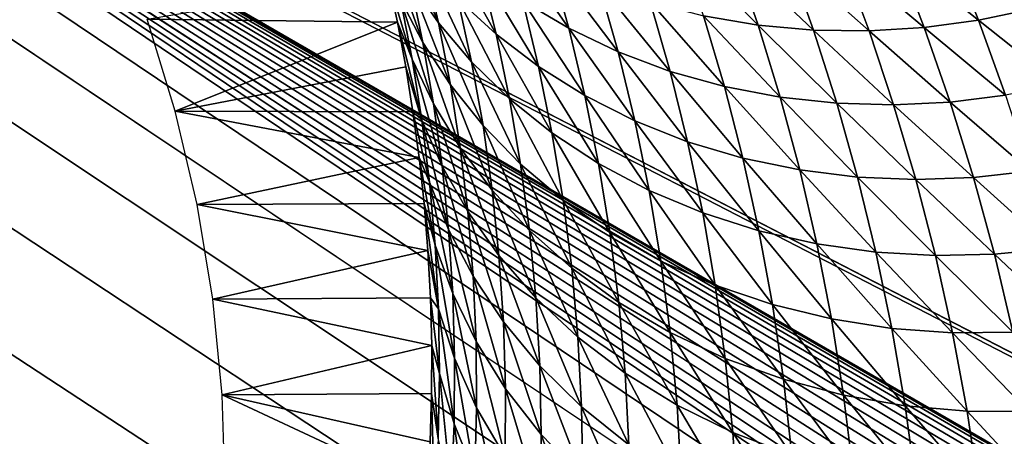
# Model space of a CAD drawing. Header units: millimetres. Extents: x -100 to 100, y -30 to 32.
# Tile 95 of 127: x -4.576 to -3.852, y 9.566 to 9.872. Entities that reach past the tile are written whole.
import ezdxf

# ---------------------------------------------------------------- set-up
doc = ezdxf.new("R2010")
doc.units = ezdxf.units.MM
doc.header["$LTSCALE"] = 81.481481
for name, color, linetype in [('3', 7, 'CONTINUOUS'), ('53', 7, 'CONTINUOUS'), ('6', 7, 'CONTINUOUS'), ('61', 7, 'CONTINUOUS'), ('62', 7, 'CONTINUOUS'), ('65', 7, 'CONTINUOUS'), ('69', 7, 'CONTINUOUS'), ('71', 7, 'CONTINUOUS'), ('75', 7, 'CONTINUOUS'), ('81', 7, 'CONTINUOUS'), ('83', 7, 'CONTINUOUS')]:
    doc.layers.add(name, color=color, linetype=linetype)

msp = doc.modelspace()

# ---------------------------------------------------------------- linework, layer by layer
at = {"layer": '3', "color": 7, "linetype": 'Continuous'}
for points in [[(-100, 30, -2), (100, 30, -2), (-100, -30, -2), (-100, 30, -2)], [(-100, -30, -2), (100, 30, -2), (100, -30, -2), (-100, -30, -2)]]:
    msp.add_3dface(points, dxfattribs=at)
at = {"layer": '53', "color": 7, "linetype": 'Continuous'}
for points in [[(79, 27.8, 669.2), (-79, 27.8, 669.2), (79, -27.8, 669.2), (79, 27.8, 669.2)], [(79, -27.8, 669.2), (-79, 27.8, 669.2), (-79, -27.8, 669.2), (79, -27.8, 669.2)]]:
    msp.add_3dface(points, dxfattribs=at)
at = {"layer": '6', "color": 7, "linetype": 'Continuous'}
for points in [[(-98, -28), (98, -28), (-98, 28), (-98, -28)], [(-98, 28), (98, -28), (98, 28), (-98, 28)]]:
    msp.add_3dface(points, dxfattribs=at)
at = {"layer": '61', "color": 7, "linetype": 'Continuous'}
for points in [[(51, 23, 14), (51, -23, 14), (-50, -23, 14), (51, 23, 14)], [(-50, 23, 14), (51, 23, 14), (-50, -23, 14), (-50, 23, 14)]]:
    msp.add_3dface(points, dxfattribs=at)
at = {"layer": '62', "color": 7, "linetype": 'Continuous'}
for points in [[(-50, -23, 18), (51, -23, 18), (-50, 23, 18), (-50, -23, 18)], [(-50, 23, 18), (51, -23, 18), (51, 23, 18), (-50, 23, 18)]]:
    msp.add_3dface(points, dxfattribs=at)
at = {"layer": '65', "linetype": 'Continuous'}
for points in [[(38, 3, 3.1), (38, 12, 3.1), (-5.36513, 10.36551, 3.1), (38, 3, 3.1)], [(-5.2521, 10.33932, 3.1), (38, 3, 3.1), (-5.36513, 10.36551, 3.1), (-5.2521, 10.33932, 3.1)], [(38, -3, 3.1), (38, 3, 3.1), (-5.2521, 10.33932, 3.1), (38, -3, 3.1)], [(-5.14369, 10.29799, 3.1), (38, -3, 3.1), (-5.2521, 10.33932, 3.1), (-5.14369, 10.29799, 3.1)], [(38, -12, 3.1), (38, -3, 3.1), (-5.14369, 10.29799, 3.1), (38, -12, 3.1)], [(-5.04195, 10.2423, 3.1), (38, -12, 3.1), (-5.14369, 10.29799, 3.1), (-5.04195, 10.2423, 3.1)], [(11.39107, 0.7547, 3.1), (38, -12, 3.1), (-5.04195, 10.2423, 3.1), (11.39107, 0.7547, 3.1)], [(11.28466, 0.80092, 3.1), (11.39107, 0.7547, 3.1), (-5.04195, 10.2423, 3.1), (11.28466, 0.80092, 3.1)], [(11.17293, 0.83222, 3.1), (11.28466, 0.80092, 3.1), (-5.04195, 10.2423, 3.1), (11.17293, 0.83222, 3.1)], [(11.05799, 0.84802, 3.1), (11.17293, 0.83222, 3.1), (-5.04195, 10.2423, 3.1), (11.05799, 0.84802, 3.1)], [(10.94201, 0.84802, 3.1), (11.05799, 0.84802, 3.1), (-5.04195, 10.2423, 3.1), (10.94201, 0.84802, 3.1)], [(10.82707, 0.83222, 3.1), (10.94201, 0.84802, 3.1), (-5.04195, 10.2423, 3.1), (10.82707, 0.83222, 3.1)], [(10.71534, 0.80092, 3.1), (10.82707, 0.83222, 3.1), (-5.04195, 10.2423, 3.1), (10.71534, 0.80092, 3.1)], [(10.60893, 0.7547, 3.1), (10.71534, 0.80092, 3.1), (-5.04195, 10.2423, 3.1), (10.60893, 0.7547, 3.1)], [(10.50984, 0.69443, 3.1), (10.60893, 0.7547, 3.1), (-5.04195, 10.2423, 3.1), (10.50984, 0.69443, 3.1)], [(10.41984, 0.62121, 3.1), (10.50984, 0.69443, 3.1), (-5.04195, 10.2423, 3.1), (10.41984, 0.62121, 3.1)], [(10.34064, 0.53641, 3.1), (10.41984, 0.62121, 3.1), (-5.04195, 10.2423, 3.1), (10.34064, 0.53641, 3.1)], [(10.27374, 0.44164, 3.1), (10.34064, 0.53641, 3.1), (-5.04195, 10.2423, 3.1), (10.27374, 0.44164, 3.1)], [(10.22038, 0.33866, 3.1), (10.27374, 0.44164, 3.1), (-5.04195, 10.2423, 3.1), (10.22038, 0.33866, 3.1)], [(10.18152, 0.22933, 3.1), (10.22038, 0.33866, 3.1), (-5.04195, 10.2423, 3.1), (10.18152, 0.22933, 3.1)], [(10.15792, 0.11572, 3.1), (10.18152, 0.22933, 3.1), (-5.04195, 10.2423, 3.1), (10.15792, 0.11572, 3.1)], [(10.15, 0, 3.1), (10.15792, 0.11572, 3.1), (-5.04195, 10.2423, 3.1), (10.15, 0, 3.1)], [(-4.94872, 10.17326, 3.1), (10.15, 0, 3.1), (-5.04195, 10.2423, 3.1), (-4.94872, 10.17326, 3.1)], [(-4.86574, 10.09215, 3.1), (10.15, 0, 3.1), (-4.94872, 10.17326, 3.1), (-4.86574, 10.09215, 3.1)], [(-4.79459, 10.00051, 3.1), (10.15, 0, 3.1), (-4.86574, 10.09215, 3.1), (-4.79459, 10.00051, 3.1)], [(-4.7366, 9.90007, 3.1), (10.15, 0, 3.1), (-4.79459, 10.00051, 3.1), (-4.7366, 9.90007, 3.1)], [(-4.69281, 9.79263, 3.1), (10.15, 0, 3.1), (-4.7366, 9.90007, 3.1), (-4.69281, 9.79263, 3.1)], [(-4.66406, 9.68022, 3.1), (10.15, 0, 3.1), (-4.69281, 9.79263, 3.1), (-4.66406, 9.68022, 3.1)], [(-4.65088, 9.56496, 3.1), (10.15, 0, 3.1), (-4.66406, 9.68022, 3.1), (-4.65088, 9.56496, 3.1)]]:
    msp.add_3dface(points, dxfattribs=at)
at = {"layer": '69', "color": 253, "linetype": 'Continuous', "true_color": 0xaab4c3}
for points in [[(-4.29802, 9.87051, 8.10408), (-4.48178, 9.87277, 3.1), (-4.30498, 9.90291, 8.18029), (-4.29802, 9.87051, 8.10408)], [(-4.46126, 9.80527, 3.1), (-4.48178, 9.87277, 3.1), (-4.29802, 9.87051, 8.10408), (-4.46126, 9.80527, 3.1)], [(-4.29187, 9.83779, 8.02799), (-4.46126, 9.80527, 3.1), (-4.29802, 9.87051, 8.10408), (-4.29187, 9.83779, 8.02799)], [(-4.28654, 9.8047, 7.95207), (-4.46126, 9.80527, 3.1), (-4.29187, 9.83779, 8.02799), (-4.28654, 9.8047, 7.95207)], [(-4.4452, 9.73656, 3.1), (-4.46126, 9.80527, 3.1), (-4.28203, 9.77121, 7.87635), (-4.4452, 9.73656, 3.1)], [(-4.28203, 9.77121, 7.87635), (-4.46126, 9.80527, 3.1), (-4.28654, 9.8047, 7.95207), (-4.28203, 9.77121, 7.87635)], [(-4.27837, 9.73725, 7.80087), (-4.4452, 9.73656, 3.1), (-4.28203, 9.77121, 7.87635), (-4.27837, 9.73725, 7.80087)], [(-4.27558, 9.70286, 7.72564), (-4.4452, 9.73656, 3.1), (-4.27837, 9.73725, 7.80087), (-4.27558, 9.70286, 7.72564)], [(-4.43368, 9.66694, 3.1), (-4.4452, 9.73656, 3.1), (-4.27558, 9.70286, 7.72564), (-4.43368, 9.66694, 3.1)], [(-4.27371, 9.66813, 7.65062), (-4.43368, 9.66694, 3.1), (-4.27558, 9.70286, 7.72564), (-4.27371, 9.66813, 7.65062)], [(-4.27278, 9.63308, 7.57579), (-4.43368, 9.66694, 3.1), (-4.27371, 9.66813, 7.65062), (-4.27278, 9.63308, 7.57579)], [(-4.42676, 9.59674, 3.1), (-4.43368, 9.66694, 3.1), (-4.27278, 9.63308, 7.57579), (-4.42676, 9.59674, 3.1)], [(-4.27283, 9.59773, 7.50118), (-4.42676, 9.59674, 3.1), (-4.27278, 9.63308, 7.57579), (-4.27283, 9.59773, 7.50118)], [(-4.27387, 9.56212, 7.42677), (-4.42676, 9.59674, 3.1), (-4.27283, 9.59773, 7.50118), (-4.27387, 9.56212, 7.42677)], [(-4.42444, 9.52628, 3.1), (-4.42676, 9.59674, 3.1), (-4.27594, 9.52628, 7.35256), (-4.42444, 9.52628, 3.1)], [(-4.27594, 9.52628, 7.35256), (-4.42676, 9.59674, 3.1), (-4.27387, 9.56212, 7.42677), (-4.27594, 9.52628, 7.35256)]]:
    msp.add_3dface(points, dxfattribs=at)
at = {"layer": '71', "color": 253, "linetype": 'Continuous', "true_color": 0xaab4c3}
for points in [[(-4.27822, 9.91527, 8.48239), (-4.26782, 9.8702, 8.38129), (-4.29958, 9.94419, 8.46206), (-4.27822, 9.91527, 8.48239)], [(-4.29958, 9.94419, 8.46206), (-4.26782, 9.8702, 8.38129), (-4.28865, 9.90024, 8.36049), (-4.29958, 9.94419, 8.46206)], [(-4.28865, 9.90024, 8.36049), (-4.27924, 9.8557, 8.25913), (-4.30594, 9.93109, 8.33985), (-4.28865, 9.90024, 8.36049)], [(-4.30594, 9.93109, 8.33985), (-4.27924, 9.8557, 8.25913), (-4.29577, 9.88754, 8.238), (-4.30594, 9.93109, 8.33985)], [(-4.23698, 9.90867, 8.62303), (-4.22545, 9.86175, 8.52254), (-4.26514, 9.93333, 8.60355), (-4.23698, 9.90867, 8.62303)], [(-4.26514, 9.93333, 8.60355), (-4.22545, 9.86175, 8.52254), (-4.25348, 9.88765, 8.50263), (-4.26514, 9.93333, 8.60355)], [(-4.18563, 9.91481, 8.76026), (-4.17205, 9.86604, 8.66014), (-4.21917, 9.93369, 8.74243), (-4.18563, 9.91481, 8.76026)], [(-4.21917, 9.93369, 8.74243), (-4.17205, 9.86604, 8.66014), (-4.20587, 9.88612, 8.64198), (-4.21917, 9.93369, 8.74243)], [(-4.05088, 9.92043, 8.92004), (-4.03292, 9.86834, 8.82014), (-4.0902, 9.92654, 8.90717), (-4.05088, 9.92043, 8.92004)], [(-4.0902, 9.92654, 8.90717), (-4.03292, 9.86834, 8.82014), (-4.07308, 9.87528, 8.80724), (-4.0902, 9.92654, 8.90717)], [(-4.01104, 9.91742, 8.9314), (-3.99218, 9.86463, 8.83143), (-4.05088, 9.92043, 8.92004), (-4.01104, 9.91742, 8.9314)], [(-4.05088, 9.92043, 8.92004), (-3.99218, 9.86463, 8.83143), (-4.03292, 9.86834, 8.82014), (-4.05088, 9.92043, 8.92004)], [(-3.93148, 9.92045, 8.9493), (-3.91075, 9.86659, 8.84894), (-3.9711, 9.91747, 8.94117), (-3.93148, 9.92045, 8.9493)], [(-3.89254, 9.92622, 8.95579), (-3.87091, 9.872, 8.85511), (-3.93148, 9.92045, 8.9493), (-3.89254, 9.92622, 8.95579)], [(-3.93148, 9.92045, 8.9493), (-3.87091, 9.872, 8.85511), (-3.91075, 9.86659, 8.84894), (-3.93148, 9.92045, 8.9493)], [(-3.89254, 9.92622, 8.95579), (-3.83214, 9.88008, 8.8596), (-3.87091, 9.872, 8.85511), (-3.89254, 9.92622, 8.95579)], [(-4.25348, 9.88765, 8.50263), (-4.24345, 9.84139, 8.402), (-4.27822, 9.91527, 8.48239), (-4.25348, 9.88765, 8.50263)], [(-4.27822, 9.91527, 8.48239), (-4.24345, 9.84139, 8.402), (-4.26782, 9.8702, 8.38129), (-4.27822, 9.91527, 8.48239)], [(-4.14985, 9.89864, 8.77713), (-4.13582, 9.84873, 8.67729), (-4.18563, 9.91481, 8.76026), (-4.14985, 9.89864, 8.77713)], [(-4.18563, 9.91481, 8.76026), (-4.13582, 9.84873, 8.67729), (-4.17205, 9.86604, 8.66014), (-4.18563, 9.91481, 8.76026)], [(-3.9711, 9.91747, 8.94117), (-3.95131, 9.86408, 8.84105), (-4.01104, 9.91742, 8.9314), (-3.9711, 9.91747, 8.94117)], [(-4.01104, 9.91742, 8.9314), (-3.95131, 9.86408, 8.84105), (-3.99218, 9.86463, 8.83143), (-4.01104, 9.91742, 8.9314)], [(-3.9711, 9.91747, 8.94117), (-3.91075, 9.86659, 8.84894), (-3.95131, 9.86408, 8.84105), (-3.9711, 9.91747, 8.94117)], [(-4.20587, 9.88612, 8.64198), (-4.19427, 9.83796, 8.54189), (-4.23698, 9.90867, 8.62303), (-4.20587, 9.88612, 8.64198)], [(-4.23698, 9.90867, 8.62303), (-4.19427, 9.83796, 8.54189), (-4.22545, 9.86175, 8.52254), (-4.23698, 9.90867, 8.62303)], [(-4.29802, 9.87051, 8.10408), (-4.30498, 9.90291, 8.18029), (-4.2871, 9.84335, 8.13632), (-4.29802, 9.87051, 8.10408)], [(-4.30498, 9.90291, 8.18029), (-4.29577, 9.88754, 8.238), (-4.2871, 9.84335, 8.13632), (-4.30498, 9.90291, 8.18029)], [(-4.26782, 9.8702, 8.38129), (-4.25902, 9.82455, 8.28043), (-4.28865, 9.90024, 8.36049), (-4.26782, 9.8702, 8.38129)], [(-4.28865, 9.90024, 8.36049), (-4.25902, 9.82455, 8.28043), (-4.27924, 9.8557, 8.25913), (-4.28865, 9.90024, 8.36049)], [(-4.11221, 9.88541, 8.79286), (-4.09757, 9.83442, 8.69321), (-4.14985, 9.89864, 8.77713), (-4.11221, 9.88541, 8.79286)], [(-4.14985, 9.89864, 8.77713), (-4.09757, 9.83442, 8.69321), (-4.13582, 9.84873, 8.67729), (-4.14985, 9.89864, 8.77713)], [(-4.27924, 9.8557, 8.25913), (-4.27139, 9.81054, 8.15796), (-4.29577, 9.88754, 8.238), (-4.27924, 9.8557, 8.25913)], [(-4.29577, 9.88754, 8.238), (-4.27139, 9.81054, 8.15796), (-4.2871, 9.84335, 8.13632), (-4.29577, 9.88754, 8.238)], [(-4.22545, 9.86175, 8.52254), (-4.21559, 9.81425, 8.42237), (-4.25348, 9.88765, 8.50263), (-4.22545, 9.86175, 8.52254)], [(-4.25348, 9.88765, 8.50263), (-4.21559, 9.81425, 8.42237), (-4.24345, 9.84139, 8.402), (-4.25348, 9.88765, 8.50263)], [(-4.17205, 9.86604, 8.66014), (-4.1602, 9.81665, 8.5604), (-4.20587, 9.88612, 8.64198), (-4.17205, 9.86604, 8.66014)], [(-4.20587, 9.88612, 8.64198), (-4.1602, 9.81665, 8.5604), (-4.19427, 9.83796, 8.54189), (-4.20587, 9.88612, 8.64198)], [(-4.07308, 9.87528, 8.80724), (-4.05771, 9.82332, 8.7077), (-4.11221, 9.88541, 8.79286), (-4.07308, 9.87528, 8.80724)], [(-4.11221, 9.88541, 8.79286), (-4.05771, 9.82332, 8.7077), (-4.09757, 9.83442, 8.69321), (-4.11221, 9.88541, 8.79286)], [(-3.83214, 9.88008, 8.8596), (-3.81141, 9.82473, 8.75881), (-3.87091, 9.872, 8.85511), (-3.83214, 9.88008, 8.8596)], [(-4.29187, 9.83779, 8.02799), (-4.29802, 9.87051, 8.10408), (-4.27993, 9.7985, 8.03477), (-4.29187, 9.83779, 8.02799)], [(-4.29802, 9.87051, 8.10408), (-4.2871, 9.84335, 8.13632), (-4.27993, 9.7985, 8.03477), (-4.29802, 9.87051, 8.10408)], [(-4.24345, 9.84139, 8.402), (-4.23507, 9.79455, 8.30164), (-4.26782, 9.8702, 8.38129), (-4.24345, 9.84139, 8.402)], [(-4.26782, 9.8702, 8.38129), (-4.23507, 9.79455, 8.30164), (-4.25902, 9.82455, 8.28043), (-4.26782, 9.8702, 8.38129)], [(-4.03292, 9.86834, 8.82014), (-4.01672, 9.81552, 8.72063), (-4.07308, 9.87528, 8.80724), (-4.03292, 9.86834, 8.82014)], [(-4.07308, 9.87528, 8.80724), (-4.01672, 9.81552, 8.72063), (-4.05771, 9.82332, 8.7077), (-4.07308, 9.87528, 8.80724)], [(-3.87091, 9.872, 8.85511), (-3.85104, 9.81694, 8.75475), (-3.91075, 9.86659, 8.84894), (-3.87091, 9.872, 8.85511)], [(-3.87091, 9.872, 8.85511), (-3.81141, 9.82473, 8.75881), (-3.85104, 9.81694, 8.75475), (-3.87091, 9.872, 8.85511)], [(-4.13582, 9.84873, 8.67729), (-4.12353, 9.79816, 8.57783), (-4.17205, 9.86604, 8.66014), (-4.13582, 9.84873, 8.67729)], [(-4.17205, 9.86604, 8.66014), (-4.12353, 9.79816, 8.57783), (-4.1602, 9.81665, 8.5604), (-4.17205, 9.86604, 8.66014)], [(-3.99218, 9.86463, 8.83143), (-3.97509, 9.81106, 8.73185), (-4.03292, 9.86834, 8.82014), (-3.99218, 9.86463, 8.83143)], [(-4.03292, 9.86834, 8.82014), (-3.97509, 9.81106, 8.73185), (-4.01672, 9.81552, 8.72063), (-4.03292, 9.86834, 8.82014)], [(-3.95131, 9.86408, 8.84105), (-3.93329, 9.8099, 8.74129), (-3.99218, 9.86463, 8.83143), (-3.95131, 9.86408, 8.84105)], [(-3.99218, 9.86463, 8.83143), (-3.93329, 9.8099, 8.74129), (-3.97509, 9.81106, 8.73185), (-3.99218, 9.86463, 8.83143)], [(-3.91075, 9.86659, 8.84894), (-3.8918, 9.81191, 8.74892), (-3.95131, 9.86408, 8.84105), (-3.91075, 9.86659, 8.84894)], [(-3.95131, 9.86408, 8.84105), (-3.8918, 9.81191, 8.74892), (-3.93329, 9.8099, 8.74129), (-3.95131, 9.86408, 8.84105)], [(-3.91075, 9.86659, 8.84894), (-3.85104, 9.81694, 8.75475), (-3.8918, 9.81191, 8.74892), (-3.91075, 9.86659, 8.84894)], [(-4.25902, 9.82455, 8.28043), (-4.25183, 9.7783, 8.17978), (-4.27924, 9.8557, 8.25913), (-4.25902, 9.82455, 8.28043)], [(-4.27924, 9.8557, 8.25913), (-4.25183, 9.7783, 8.17978), (-4.27139, 9.81054, 8.15796), (-4.27924, 9.8557, 8.25913)], [(-4.19427, 9.83796, 8.54189), (-4.18439, 9.78919, 8.44213), (-4.22545, 9.86175, 8.52254), (-4.19427, 9.83796, 8.54189)], [(-4.22545, 9.86175, 8.52254), (-4.18439, 9.78919, 8.44213), (-4.21559, 9.81425, 8.42237), (-4.22545, 9.86175, 8.52254)], [(-4.09757, 9.83442, 8.69321), (-4.0847, 9.78275, 8.59395), (-4.13582, 9.84873, 8.67729), (-4.09757, 9.83442, 8.69321)], [(-4.13582, 9.84873, 8.67729), (-4.0847, 9.78275, 8.59395), (-4.12353, 9.79816, 8.57783), (-4.13582, 9.84873, 8.67729)], [(-4.27139, 9.81054, 8.15796), (-4.26511, 9.76474, 8.05695), (-4.2871, 9.84335, 8.13632), (-4.27139, 9.81054, 8.15796)], [(-4.2871, 9.84335, 8.13632), (-4.26511, 9.76474, 8.05695), (-4.27993, 9.7985, 8.03477), (-4.2871, 9.84335, 8.13632)], [(-4.21559, 9.81425, 8.42237), (-4.20744, 9.76615, 8.32249), (-4.24345, 9.84139, 8.402), (-4.21559, 9.81425, 8.42237)], [(-4.24345, 9.84139, 8.402), (-4.20744, 9.76615, 8.32249), (-4.23507, 9.79455, 8.30164), (-4.24345, 9.84139, 8.402)], [(-4.28654, 9.8047, 7.95207), (-4.29187, 9.83779, 8.02799), (-4.27993, 9.7985, 8.03477), (-4.28654, 9.8047, 7.95207)], [(-4.1602, 9.81665, 8.5604), (-4.1501, 9.76664, 8.46101), (-4.19427, 9.83796, 8.54189), (-4.1602, 9.81665, 8.5604)], [(-4.19427, 9.83796, 8.54189), (-4.1501, 9.76664, 8.46101), (-4.18439, 9.78919, 8.44213), (-4.19427, 9.83796, 8.54189)], [(-4.05771, 9.82332, 8.7077), (-4.04412, 9.77065, 8.60856), (-4.09757, 9.83442, 8.69321), (-4.05771, 9.82332, 8.7077)], [(-4.09757, 9.83442, 8.69321), (-4.04412, 9.77065, 8.60856), (-4.0847, 9.78275, 8.59395), (-4.09757, 9.83442, 8.69321)], [(-4.23507, 9.79455, 8.30164), (-4.22836, 9.7471, 8.20152), (-4.25902, 9.82455, 8.28043), (-4.23507, 9.79455, 8.30164)], [(-4.25902, 9.82455, 8.28043), (-4.22836, 9.7471, 8.20152), (-4.25183, 9.7783, 8.17978), (-4.25902, 9.82455, 8.28043)], [(-4.01672, 9.81552, 8.72063), (-4.00231, 9.76195, 8.6215), (-4.05771, 9.82332, 8.7077), (-4.01672, 9.81552, 8.72063)], [(-4.05771, 9.82332, 8.7077), (-4.00231, 9.76195, 8.6215), (-4.04412, 9.77065, 8.60856), (-4.05771, 9.82332, 8.7077)], [(-4.18439, 9.78919, 8.44213), (-4.17625, 9.73981, 8.3427), (-4.21559, 9.81425, 8.42237), (-4.18439, 9.78919, 8.44213)], [(-4.21559, 9.81425, 8.42237), (-4.17625, 9.73981, 8.3427), (-4.20744, 9.76615, 8.32249), (-4.21559, 9.81425, 8.42237)], [(-4.12353, 9.79816, 8.57783), (-4.11303, 9.74694, 8.47874), (-4.1602, 9.81665, 8.5604), (-4.12353, 9.79816, 8.57783)], [(-4.1602, 9.81665, 8.5604), (-4.11303, 9.74694, 8.47874), (-4.1501, 9.76664, 8.46101), (-4.1602, 9.81665, 8.5604)], [(-3.97509, 9.81106, 8.73185), (-3.95979, 9.75672, 8.63264), (-4.01672, 9.81552, 8.72063), (-3.97509, 9.81106, 8.73185)], [(-4.01672, 9.81552, 8.72063), (-3.95979, 9.75672, 8.63264), (-4.00231, 9.76195, 8.6215), (-4.01672, 9.81552, 8.72063)], [(-3.8918, 9.81191, 8.74892), (-3.87463, 9.7564, 8.64924), (-3.93329, 9.8099, 8.74129), (-3.8918, 9.81191, 8.74892)], [(-3.85104, 9.81694, 8.75475), (-3.83297, 9.76101, 8.6547), (-3.8918, 9.81191, 8.74892), (-3.85104, 9.81694, 8.75475)], [(-3.8918, 9.81191, 8.74892), (-3.83297, 9.76101, 8.6547), (-3.87463, 9.7564, 8.64924), (-3.8918, 9.81191, 8.74892)], [(-4.28203, 9.77121, 7.87635), (-4.28654, 9.8047, 7.95207), (-4.27429, 9.75297, 7.93333), (-4.28203, 9.77121, 7.87635)], [(-4.28654, 9.8047, 7.95207), (-4.27993, 9.7985, 8.03477), (-4.27429, 9.75297, 7.93333), (-4.28654, 9.8047, 7.95207)], [(-4.25183, 9.7783, 8.17978), (-4.24628, 9.73143, 8.07933), (-4.27139, 9.81054, 8.15796), (-4.25183, 9.7783, 8.17978)], [(-4.27139, 9.81054, 8.15796), (-4.24628, 9.73143, 8.07933), (-4.26511, 9.76474, 8.05695), (-4.27139, 9.81054, 8.15796)], [(-3.93329, 9.8099, 8.74129), (-3.91706, 9.75491, 8.64189), (-3.97509, 9.81106, 8.73185), (-3.93329, 9.8099, 8.74129)], [(-3.97509, 9.81106, 8.73185), (-3.91706, 9.75491, 8.64189), (-3.95979, 9.75672, 8.63264), (-3.97509, 9.81106, 8.73185)], [(-3.93329, 9.8099, 8.74129), (-3.87463, 9.7564, 8.64924), (-3.91706, 9.75491, 8.64189), (-3.93329, 9.8099, 8.74129)], [(-4.26511, 9.76474, 8.05695), (-4.26042, 9.71831, 7.95608), (-4.27993, 9.7985, 8.03477), (-4.26511, 9.76474, 8.05695)], [(-4.27993, 9.7985, 8.03477), (-4.26042, 9.71831, 7.95608), (-4.27429, 9.75297, 7.93333), (-4.27993, 9.7985, 8.03477)], [(-4.0847, 9.78275, 8.59395), (-4.07362, 9.73039, 8.49508), (-4.12353, 9.79816, 8.57783), (-4.0847, 9.78275, 8.59395)], [(-4.12353, 9.79816, 8.57783), (-4.07362, 9.73039, 8.49508), (-4.11303, 9.74694, 8.47874), (-4.12353, 9.79816, 8.57783)], [(-4.20744, 9.76615, 8.32249), (-4.20101, 9.71744, 8.22289), (-4.23507, 9.79455, 8.30164), (-4.20744, 9.76615, 8.32249)], [(-4.23507, 9.79455, 8.30164), (-4.20101, 9.71744, 8.22289), (-4.22836, 9.7471, 8.20152), (-4.23507, 9.79455, 8.30164)], [(-4.1501, 9.76664, 8.46101), (-4.14178, 9.71598, 8.36196), (-4.18439, 9.78919, 8.44213), (-4.1501, 9.76664, 8.46101)], [(-4.18439, 9.78919, 8.44213), (-4.14178, 9.71598, 8.36196), (-4.17625, 9.73981, 8.3427), (-4.18439, 9.78919, 8.44213)], [(-4.22836, 9.7471, 8.20152), (-4.22335, 9.69905, 8.10163), (-4.25183, 9.7783, 8.17978), (-4.22836, 9.7471, 8.20152)], [(-4.25183, 9.7783, 8.17978), (-4.22335, 9.69905, 8.10163), (-4.24628, 9.73143, 8.07933), (-4.25183, 9.7783, 8.17978)], [(-4.04412, 9.77065, 8.60856), (-4.03234, 9.71724, 8.5098), (-4.0847, 9.78275, 8.59395), (-4.04412, 9.77065, 8.60856)], [(-4.0847, 9.78275, 8.59395), (-4.03234, 9.71724, 8.5098), (-4.07362, 9.73039, 8.49508), (-4.0847, 9.78275, 8.59395)], [(-4.27837, 9.73725, 7.80087), (-4.28203, 9.77121, 7.87635), (-4.27022, 9.70677, 7.83206), (-4.27837, 9.73725, 7.80087)], [(-4.28203, 9.77121, 7.87635), (-4.27429, 9.75297, 7.93333), (-4.27022, 9.70677, 7.83206), (-4.28203, 9.77121, 7.87635)], [(-4.00231, 9.76195, 8.6215), (-3.98972, 9.70761, 8.52275), (-4.04412, 9.77065, 8.60856), (-4.00231, 9.76195, 8.6215)], [(-4.04412, 9.77065, 8.60856), (-3.98972, 9.70761, 8.52275), (-4.03234, 9.71724, 8.5098), (-4.04412, 9.77065, 8.60856)], [(-4.24628, 9.73143, 8.07933), (-4.24238, 9.68394, 7.97905), (-4.26511, 9.76474, 8.05695), (-4.24628, 9.73143, 8.07933)], [(-4.26511, 9.76474, 8.05695), (-4.24238, 9.68394, 7.97905), (-4.26042, 9.71831, 7.95608), (-4.26511, 9.76474, 8.05695)], [(-4.17625, 9.73981, 8.3427), (-4.16989, 9.68981, 8.24356), (-4.20744, 9.76615, 8.32249), (-4.17625, 9.73981, 8.3427)], [(-4.20744, 9.76615, 8.32249), (-4.16989, 9.68981, 8.24356), (-4.20101, 9.71744, 8.22289), (-4.20744, 9.76615, 8.32249)], [(-4.11303, 9.74694, 8.47874), (-4.10433, 9.69504, 8.38), (-4.1501, 9.76664, 8.46101), (-4.11303, 9.74694, 8.47874)], [(-4.1501, 9.76664, 8.46101), (-4.10433, 9.69504, 8.38), (-4.14178, 9.71598, 8.36196), (-4.1501, 9.76664, 8.46101)], [(-3.95979, 9.75672, 8.63264), (-3.9463, 9.70157, 8.53378), (-4.00231, 9.76195, 8.6215), (-3.95979, 9.75672, 8.63264)], [(-4.00231, 9.76195, 8.6215), (-3.9463, 9.70157, 8.53378), (-3.98972, 9.70761, 8.52275), (-4.00231, 9.76195, 8.6215)], [(-3.91706, 9.75491, 8.64189), (-3.90265, 9.69908, 8.54284), (-3.95979, 9.75672, 8.63264), (-3.91706, 9.75491, 8.64189)], [(-3.95979, 9.75672, 8.63264), (-3.90265, 9.69908, 8.54284), (-3.9463, 9.70157, 8.53378), (-3.95979, 9.75672, 8.63264)], [(-3.87463, 9.7564, 8.64924), (-3.85929, 9.70002, 8.54988), (-3.91706, 9.75491, 8.64189), (-3.87463, 9.7564, 8.64924)], [(-3.91706, 9.75491, 8.64189), (-3.85929, 9.70002, 8.54988), (-3.90265, 9.69908, 8.54284), (-3.91706, 9.75491, 8.64189)], [(-3.83297, 9.76101, 8.6547), (-3.81671, 9.7042, 8.55493), (-3.87463, 9.7564, 8.64924), (-3.83297, 9.76101, 8.6547)], [(-3.87463, 9.7564, 8.64924), (-3.81671, 9.7042, 8.55493), (-3.85929, 9.70002, 8.54988), (-3.87463, 9.7564, 8.64924)], [(-4.26042, 9.71831, 7.95608), (-4.25737, 9.67124, 7.85541), (-4.27429, 9.75297, 7.93333), (-4.26042, 9.71831, 7.95608)], [(-4.27429, 9.75297, 7.93333), (-4.25737, 9.67124, 7.85541), (-4.27022, 9.70677, 7.83206), (-4.27429, 9.75297, 7.93333)], [(-4.20101, 9.71744, 8.22289), (-4.19633, 9.66812, 8.12353), (-4.22836, 9.7471, 8.20152), (-4.20101, 9.71744, 8.22289)], [(-4.22836, 9.7471, 8.20152), (-4.19633, 9.66812, 8.12353), (-4.22335, 9.69905, 8.10163), (-4.22836, 9.7471, 8.20152)], [(-4.07362, 9.73039, 8.49508), (-4.06438, 9.67732, 8.39656), (-4.11303, 9.74694, 8.47874), (-4.07362, 9.73039, 8.49508)], [(-4.11303, 9.74694, 8.47874), (-4.06438, 9.67732, 8.39656), (-4.10433, 9.69504, 8.38), (-4.11303, 9.74694, 8.47874)], [(-4.14178, 9.71598, 8.36196), (-4.13527, 9.66466, 8.26323), (-4.17625, 9.73981, 8.3427), (-4.14178, 9.71598, 8.36196)], [(-4.17625, 9.73981, 8.3427), (-4.13527, 9.66466, 8.26323), (-4.16989, 9.68981, 8.24356), (-4.17625, 9.73981, 8.3427)], [(-4.27558, 9.70286, 7.72564), (-4.27837, 9.73725, 7.80087), (-4.26777, 9.65996, 7.73109), (-4.27558, 9.70286, 7.72564)], [(-4.27837, 9.73725, 7.80087), (-4.27022, 9.70677, 7.83206), (-4.26777, 9.65996, 7.73109), (-4.27837, 9.73725, 7.80087)], [(-4.22335, 9.69905, 8.10163), (-4.22006, 9.65037, 8.00194), (-4.24628, 9.73143, 8.07933), (-4.22335, 9.69905, 8.10163)], [(-4.24628, 9.73143, 8.07933), (-4.22006, 9.65037, 8.00194), (-4.24238, 9.68394, 7.97905), (-4.24628, 9.73143, 8.07933)], [(-4.03234, 9.71724, 8.5098), (-4.0224, 9.66309, 8.4114), (-4.07362, 9.73039, 8.49508), (-4.03234, 9.71724, 8.5098)], [(-4.07362, 9.73039, 8.49508), (-4.0224, 9.66309, 8.4114), (-4.06438, 9.67732, 8.39656), (-4.07362, 9.73039, 8.49508)], [(-4.24238, 9.68394, 7.97905), (-4.24018, 9.63584, 7.87901), (-4.26042, 9.71831, 7.95608), (-4.24238, 9.68394, 7.97905)], [(-4.26042, 9.71831, 7.95608), (-4.24018, 9.63584, 7.87901), (-4.25737, 9.67124, 7.85541), (-4.26042, 9.71831, 7.95608)], [(-4.16989, 9.68981, 8.24356), (-4.16533, 9.63916, 8.1447), (-4.20101, 9.71744, 8.22289), (-4.16989, 9.68981, 8.24356)], [(-4.20101, 9.71744, 8.22289), (-4.16533, 9.63916, 8.1447), (-4.19633, 9.66812, 8.12353), (-4.20101, 9.71744, 8.22289)], [(-4.10433, 9.69504, 8.38), (-4.09748, 9.64245, 8.2816), (-4.14178, 9.71598, 8.36196), (-4.10433, 9.69504, 8.38)], [(-4.14178, 9.71598, 8.36196), (-4.09748, 9.64245, 8.2816), (-4.13527, 9.66466, 8.26323), (-4.14178, 9.71598, 8.36196)], [(-3.98972, 9.70761, 8.52275), (-3.97896, 9.65249, 8.42435), (-4.03234, 9.71724, 8.5098), (-3.98972, 9.70761, 8.52275)], [(-4.03234, 9.71724, 8.5098), (-3.97896, 9.65249, 8.42435), (-4.0224, 9.66309, 8.4114), (-4.03234, 9.71724, 8.5098)], [(-4.25737, 9.67124, 7.85541), (-4.256, 9.6236, 7.75508), (-4.27022, 9.70677, 7.83206), (-4.25737, 9.67124, 7.85541)], [(-4.27022, 9.70677, 7.83206), (-4.256, 9.6236, 7.75508), (-4.26777, 9.65996, 7.73109), (-4.27022, 9.70677, 7.83206)], [(-3.9463, 9.70157, 8.53378), (-3.93466, 9.64561, 8.43527), (-3.98972, 9.70761, 8.52275), (-3.9463, 9.70157, 8.53378)], [(-3.98972, 9.70761, 8.52275), (-3.93466, 9.64561, 8.43527), (-3.97896, 9.65249, 8.42435), (-3.98972, 9.70761, 8.52275)], [(-3.81671, 9.7042, 8.55493), (-3.8023, 9.64647, 8.45543), (-3.85929, 9.70002, 8.54988), (-3.81671, 9.7042, 8.55493)], [(-4.27371, 9.66813, 7.65062), (-4.27558, 9.70286, 7.72564), (-4.26777, 9.65996, 7.73109), (-4.27371, 9.66813, 7.65062)], [(-4.19633, 9.66812, 8.12353), (-4.19343, 9.61816, 8.02441), (-4.22335, 9.69905, 8.10163), (-4.19633, 9.66812, 8.12353)], [(-4.22335, 9.69905, 8.10163), (-4.19343, 9.61816, 8.02441), (-4.22006, 9.65037, 8.00194), (-4.22335, 9.69905, 8.10163)], [(-3.90265, 9.69908, 8.54284), (-3.89008, 9.6424, 8.4441), (-3.9463, 9.70157, 8.53378), (-3.90265, 9.69908, 8.54284)], [(-3.9463, 9.70157, 8.53378), (-3.89008, 9.6424, 8.4441), (-3.93466, 9.64561, 8.43527), (-3.9463, 9.70157, 8.53378)], [(-3.85929, 9.70002, 8.54988), (-3.84578, 9.64275, 8.45081), (-3.90265, 9.69908, 8.54284), (-3.85929, 9.70002, 8.54988)], [(-3.90265, 9.69908, 8.54284), (-3.84578, 9.64275, 8.45081), (-3.89008, 9.6424, 8.4441), (-3.90265, 9.69908, 8.54284)], [(-3.85929, 9.70002, 8.54988), (-3.8023, 9.64647, 8.45543), (-3.84578, 9.64275, 8.45081), (-3.85929, 9.70002, 8.54988)], [(-4.13527, 9.66466, 8.26323), (-4.1306, 9.61268, 8.1648), (-4.16989, 9.68981, 8.24356), (-4.13527, 9.66466, 8.26323)], [(-4.16989, 9.68981, 8.24356), (-4.1306, 9.61268, 8.1648), (-4.16533, 9.63916, 8.1447), (-4.16989, 9.68981, 8.24356)], [(-4.06438, 9.67732, 8.39656), (-4.05699, 9.62351, 8.29839), (-4.10433, 9.69504, 8.38), (-4.06438, 9.67732, 8.39656)], [(-4.10433, 9.69504, 8.38), (-4.05699, 9.62351, 8.29839), (-4.09748, 9.64245, 8.2816), (-4.10433, 9.69504, 8.38)], [(-4.22006, 9.65037, 8.00194), (-4.21853, 9.6011, 7.90252), (-4.24238, 9.68394, 7.97905), (-4.22006, 9.65037, 8.00194)], [(-4.24238, 9.68394, 7.97905), (-4.21853, 9.6011, 7.90252), (-4.24018, 9.63584, 7.87901), (-4.24238, 9.68394, 7.97905)], [(-4.0224, 9.66309, 8.4114), (-4.01433, 9.60816, 8.31334), (-4.06438, 9.67732, 8.39656), (-4.0224, 9.66309, 8.4114)], [(-4.06438, 9.67732, 8.39656), (-4.01433, 9.60816, 8.31334), (-4.05699, 9.62351, 8.29839), (-4.06438, 9.67732, 8.39656)], [(-4.27278, 9.63308, 7.57579), (-4.27371, 9.66813, 7.65062), (-4.26701, 9.61255, 7.63058), (-4.27278, 9.63308, 7.57579)], [(-4.27371, 9.66813, 7.65062), (-4.26777, 9.65996, 7.73109), (-4.26701, 9.61255, 7.63058), (-4.27371, 9.66813, 7.65062)], [(-4.24018, 9.63584, 7.87901), (-4.23974, 9.58719, 7.77934), (-4.25737, 9.67124, 7.85541), (-4.24018, 9.63584, 7.87901)], [(-4.25737, 9.67124, 7.85541), (-4.23974, 9.58719, 7.77934), (-4.256, 9.6236, 7.75508), (-4.25737, 9.67124, 7.85541)], [(-4.16533, 9.63916, 8.1447), (-4.16259, 9.58786, 8.0461), (-4.19633, 9.66812, 8.12353), (-4.16533, 9.63916, 8.1447)], [(-4.19633, 9.66812, 8.12353), (-4.16259, 9.58786, 8.0461), (-4.19343, 9.61816, 8.02441), (-4.19633, 9.66812, 8.12353)], [(-4.256, 9.6236, 7.75508), (-4.25639, 9.57542, 7.65525), (-4.26777, 9.65996, 7.73109), (-4.256, 9.6236, 7.75508)], [(-4.26777, 9.65996, 7.73109), (-4.25639, 9.57542, 7.65525), (-4.26701, 9.61255, 7.63058), (-4.26777, 9.65996, 7.73109)], [(-4.09748, 9.64245, 8.2816), (-4.09249, 9.58915, 8.18351), (-4.13527, 9.66466, 8.26323), (-4.09748, 9.64245, 8.2816)], [(-4.13527, 9.66466, 8.26323), (-4.09249, 9.58915, 8.18351), (-4.1306, 9.61268, 8.1648), (-4.13527, 9.66466, 8.26323)], [(-3.97896, 9.65249, 8.42435), (-3.97009, 9.59655, 8.32629), (-4.0224, 9.66309, 8.4114), (-3.97896, 9.65249, 8.42435)], [(-4.0224, 9.66309, 8.4114), (-3.97009, 9.59655, 8.32629), (-4.01433, 9.60816, 8.31334), (-4.0224, 9.66309, 8.4114)], [(-4.19343, 9.61816, 8.02441), (-4.19235, 9.56761, 7.92559), (-4.22006, 9.65037, 8.00194), (-4.19343, 9.61816, 8.02441)], [(-4.22006, 9.65037, 8.00194), (-4.19235, 9.56761, 7.92559), (-4.21853, 9.6011, 7.90252), (-4.22006, 9.65037, 8.00194)], [(-3.93466, 9.64561, 8.43527), (-3.9249, 9.58879, 8.33709), (-3.97896, 9.65249, 8.42435), (-3.93466, 9.64561, 8.43527)], [(-3.97896, 9.65249, 8.42435), (-3.9249, 9.58879, 8.33709), (-3.97009, 9.59655, 8.32629), (-3.97896, 9.65249, 8.42435)], [(-3.89008, 9.6424, 8.4441), (-3.87938, 9.58484, 8.34566), (-3.93466, 9.64561, 8.43527), (-3.89008, 9.6424, 8.4441)], [(-3.93466, 9.64561, 8.43527), (-3.87938, 9.58484, 8.34566), (-3.9249, 9.58879, 8.33709), (-3.93466, 9.64561, 8.43527)], [(-4.1306, 9.61268, 8.1648), (-4.1278, 9.56002, 8.06666), (-4.16533, 9.63916, 8.1447), (-4.1306, 9.61268, 8.1648)], [(-4.16533, 9.63916, 8.1447), (-4.1278, 9.56002, 8.06666), (-4.16259, 9.58786, 8.0461), (-4.16533, 9.63916, 8.1447)], [(-4.05699, 9.62351, 8.29839), (-4.05149, 9.56897, 8.20054), (-4.09748, 9.64245, 8.2816), (-4.05699, 9.62351, 8.29839)], [(-4.09748, 9.64245, 8.2816), (-4.05149, 9.56897, 8.20054), (-4.09249, 9.58915, 8.18351), (-4.09748, 9.64245, 8.2816)], [(-3.84578, 9.64275, 8.45081), (-3.83415, 9.58457, 8.35201), (-3.89008, 9.6424, 8.4441), (-3.84578, 9.64275, 8.45081)], [(-3.89008, 9.6424, 8.4441), (-3.83415, 9.58457, 8.35201), (-3.87938, 9.58484, 8.34566), (-3.89008, 9.6424, 8.4441)], [(-4.27283, 9.59773, 7.50118), (-4.27278, 9.63308, 7.57579), (-4.268, 9.56461, 7.53066), (-4.27283, 9.59773, 7.50118)], [(-4.27278, 9.63308, 7.57579), (-4.26701, 9.61255, 7.63058), (-4.268, 9.56461, 7.53066), (-4.27278, 9.63308, 7.57579)], [(-4.21853, 9.6011, 7.90252), (-4.21883, 9.5513, 7.80352), (-4.24018, 9.63584, 7.87901), (-4.21853, 9.6011, 7.90252)], [(-4.24018, 9.63584, 7.87901), (-4.21883, 9.5513, 7.80352), (-4.23974, 9.58719, 7.77934), (-4.24018, 9.63584, 7.87901)], [(-4.256, 9.6236, 7.75508), (-4.24112, 9.53805, 7.68021), (-4.25639, 9.57542, 7.65525), (-4.256, 9.6236, 7.75508)], [(-4.23974, 9.58719, 7.77934), (-4.24112, 9.53805, 7.68021), (-4.256, 9.6236, 7.75508), (-4.23974, 9.58719, 7.77934)], [(-4.16259, 9.58786, 8.0461), (-4.16173, 9.53595, 7.94784), (-4.19343, 9.61816, 8.02441), (-4.16259, 9.58786, 8.0461)], [(-4.19343, 9.61816, 8.02441), (-4.16173, 9.53595, 7.94784), (-4.19235, 9.56761, 7.92559), (-4.19343, 9.61816, 8.02441)], [(-4.01433, 9.60816, 8.31334), (-4.00815, 9.55245, 8.21561), (-4.05699, 9.62351, 8.29839), (-4.01433, 9.60816, 8.31334)], [(-4.05699, 9.62351, 8.29839), (-4.00815, 9.55245, 8.21561), (-4.05149, 9.56897, 8.20054), (-4.05699, 9.62351, 8.29839)], [(-4.26701, 9.61255, 7.63058), (-4.25858, 9.52676, 7.55606), (-4.268, 9.56461, 7.53066), (-4.26701, 9.61255, 7.63058)], [(-4.25639, 9.57542, 7.65525), (-4.25858, 9.52676, 7.55606), (-4.26701, 9.61255, 7.63058), (-4.25639, 9.57542, 7.65525)], [(-4.09249, 9.58915, 8.18351), (-4.0894, 9.53515, 8.08573), (-4.1306, 9.61268, 8.1648), (-4.09249, 9.58915, 8.18351)], [(-4.1306, 9.61268, 8.1648), (-4.0894, 9.53515, 8.08573), (-4.1278, 9.56002, 8.06666), (-4.1306, 9.61268, 8.1648)], [(-3.97009, 9.59655, 8.32629), (-3.96311, 9.53979, 8.22855), (-4.01433, 9.60816, 8.31334), (-3.97009, 9.59655, 8.32629)], [(-4.01433, 9.60816, 8.31334), (-3.96311, 9.53979, 8.22855), (-4.00815, 9.55245, 8.21561), (-4.01433, 9.60816, 8.31334)], [(-4.27387, 9.56212, 7.42677), (-4.27283, 9.59773, 7.50118), (-4.27079, 9.51616, 7.43149), (-4.27387, 9.56212, 7.42677)], [(-4.27283, 9.59773, 7.50118), (-4.268, 9.56461, 7.53066), (-4.27079, 9.51616, 7.43149), (-4.27283, 9.59773, 7.50118)], [(-4.21853, 9.6011, 7.90252), (-4.19316, 9.51652, 7.82723), (-4.21883, 9.5513, 7.80352), (-4.21853, 9.6011, 7.90252)], [(-4.19235, 9.56761, 7.92559), (-4.19316, 9.51652, 7.82723), (-4.21853, 9.6011, 7.90252), (-4.19235, 9.56761, 7.92559)], [(-3.9249, 9.58879, 8.33709), (-3.91704, 9.53111, 8.2392), (-3.97009, 9.59655, 8.32629), (-3.9249, 9.58879, 8.33709)], [(-3.97009, 9.59655, 8.32629), (-3.91704, 9.53111, 8.2392), (-3.96311, 9.53979, 8.22855), (-3.97009, 9.59655, 8.32629)], [(-4.1278, 9.56002, 8.06666), (-4.12692, 9.50671, 7.96888), (-4.16259, 9.58786, 8.0461), (-4.1278, 9.56002, 8.06666)], [(-4.16259, 9.58786, 8.0461), (-4.12692, 9.50671, 7.96888), (-4.16173, 9.53595, 7.94784), (-4.16259, 9.58786, 8.0461)], [(-4.05149, 9.56897, 8.20054), (-4.04791, 9.51366, 8.103), (-4.09249, 9.58915, 8.18351), (-4.05149, 9.56897, 8.20054)], [(-4.09249, 9.58915, 8.18351), (-4.04791, 9.51366, 8.103), (-4.0894, 9.53515, 8.08573), (-4.09249, 9.58915, 8.18351)], [(-3.87938, 9.58484, 8.34566), (-3.87059, 9.52637, 8.24751), (-3.9249, 9.58879, 8.33709), (-3.87938, 9.58484, 8.34566)], [(-3.9249, 9.58879, 8.33709), (-3.87059, 9.52637, 8.24751), (-3.91704, 9.53111, 8.2392), (-3.9249, 9.58879, 8.33709)], [(-4.23974, 9.58719, 7.77934), (-4.221, 9.50102, 7.7051), (-4.24112, 9.53805, 7.68021), (-4.23974, 9.58719, 7.77934)], [(-4.21883, 9.5513, 7.80352), (-4.221, 9.50102, 7.7051), (-4.23974, 9.58719, 7.77934), (-4.21883, 9.5513, 7.80352)], [(-3.83415, 9.58457, 8.35201), (-3.82442, 9.52545, 8.25346), (-3.87938, 9.58484, 8.34566), (-3.83415, 9.58457, 8.35201)], [(-3.87938, 9.58484, 8.34566), (-3.82442, 9.52545, 8.25346), (-3.87059, 9.52637, 8.24751), (-3.87938, 9.58484, 8.34566)], [(-4.25639, 9.57542, 7.65525), (-4.24437, 9.48847, 7.58177), (-4.25858, 9.52676, 7.55606), (-4.25639, 9.57542, 7.65525)], [(-4.24112, 9.53805, 7.68021), (-4.24437, 9.48847, 7.58177), (-4.25639, 9.57542, 7.65525), (-4.24112, 9.53805, 7.68021)], [(-4.19235, 9.56761, 7.92559), (-4.16281, 9.48349, 7.85007), (-4.19316, 9.51652, 7.82723), (-4.19235, 9.56761, 7.92559)], [(-4.16173, 9.53595, 7.94784), (-4.16281, 9.48349, 7.85007), (-4.19235, 9.56761, 7.92559), (-4.16173, 9.53595, 7.94784)], [(-4.00815, 9.55245, 8.21561), (-4.00391, 9.49594, 8.1182), (-4.05149, 9.56897, 8.20054), (-4.00815, 9.55245, 8.21561)], [(-4.05149, 9.56897, 8.20054), (-4.00391, 9.49594, 8.1182), (-4.04791, 9.51366, 8.103), (-4.05149, 9.56897, 8.20054)]]:
    msp.add_3dface(points, dxfattribs=at)
at = {"layer": '75', "linetype": 'Continuous'}
for points in [[(-79.5, -27.2149, 665.5), (-79.5, 29, 665.5), (79.5, 29, 665.5), (-79.5, -27.2149, 665.5)], [(79.5, -27.2149, 665.5), (-79.5, -27.2149, 665.5), (79.5, 29, 665.5), (79.5, -27.2149, 665.5)]]:
    msp.add_3dface(points, dxfattribs=at)
at = {"layer": '81', "linetype": 'Continuous'}
for points in [[(-79.5, 28.21493, 21.1358), (-60.32829, 28.10151, 22.38335), (79.5, -30.20258, 663.72839), (-79.5, 28.21493, 21.1358)], [(-79.5, -30.20258, 663.72839), (-79.5, 28.21493, 21.1358), (79.5, -30.20258, 663.72839), (-79.5, -30.20258, 663.72839)], [(-60.32829, 28.10151, 22.38335), (-60.17171, 28.10151, 22.38335), (79.5, -30.20258, 663.72839), (-60.32829, 28.10151, 22.38335)], [(-60.17171, 28.10151, 22.38335), (60.17171, 28.10151, 22.38335), (79.5, -30.20258, 663.72839), (-60.17171, 28.10151, 22.38335)]]:
    msp.add_3dface(points, dxfattribs=at)
at = {"layer": '83', "linetype": 'Continuous'}
for points in [[(79.5, 29.70877, 21.27161), (60.3398, 29.60777, 22.38257), (-79.5, -28.70874, 663.8642), (79.5, 29.70877, 21.27161)], [(79.5, -28.70874, 663.8642), (79.5, 29.70877, 21.27161), (-79.5, -28.70874, 663.8642), (79.5, -28.70874, 663.8642)], [(60.3398, 29.60777, 22.38257), (60.18235, 29.60764, 22.38397), (-79.5, -28.70874, 663.8642), (60.3398, 29.60777, 22.38257)], [(60.18235, 29.60764, 22.38397), (-60.18235, 29.60764, 22.38397), (-79.5, -28.70874, 663.8642), (60.18235, 29.60764, 22.38397)]]:
    msp.add_3dface(points, dxfattribs=at)

doc.saveas('drawing.dxf')
